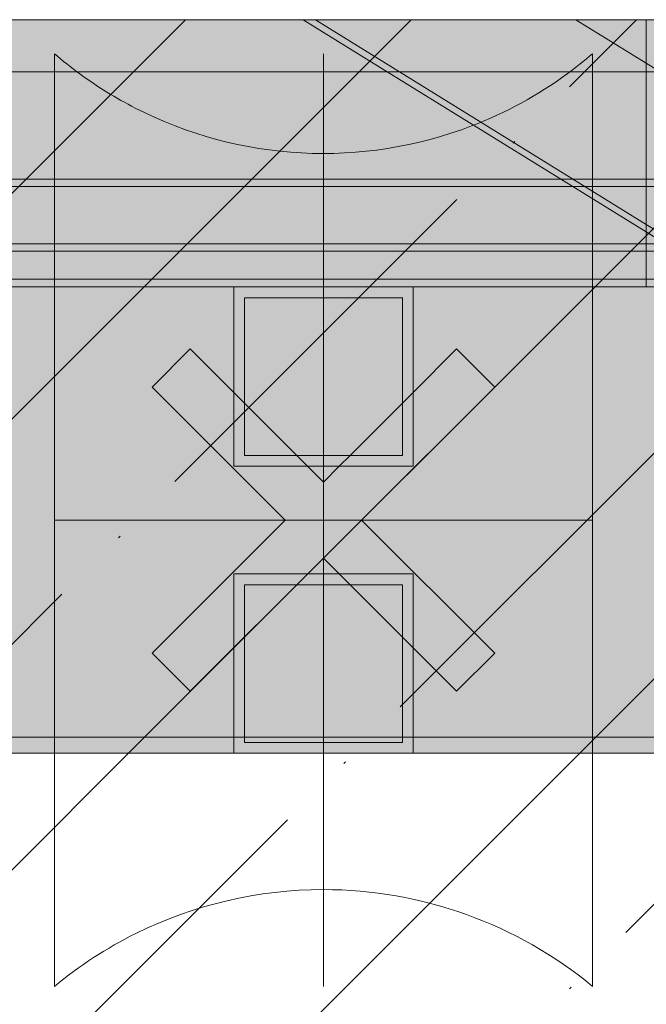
# Model space of a CAD drawing. Header units: millimetres. Extents: x -8351563 to -8343231, y 8501 to 6136062.
# Tile 17 of 42: x -8349770 to -8349595, y 11086 to 11360. Entities that reach past the tile are written whole.
import ezdxf

# ---------------------------------------------------------------- set-up
doc = ezdxf.new("R2010")
doc.units = ezdxf.units.MM
for name, color, linetype, lineweight in [('Обобщенные модели', 7, 'Continuous', 18), ('Тонкие линии', 7, 'Continuous', 18), ('Элементы узлов', 7, 'Continuous', 18)]:
    doc.layers.add(name, color=color, linetype=linetype, lineweight=lineweight)
pattern_1 = [(45, (-8349962.59, 58707.51), (-62.8618, 62.8618), []), (45, (-8349899.73, 58707.51), (-62.8618, 62.8618), [111.125, -22.225, 0.67056, -21.554])]

# ---------------------------------------------------------------- blocks, each defined once
blk = doc.blocks.new('Корзинка под кондиционер - Корзинка под кондиционер-21323725-Схема устройства несущих элементов окон ПВХ')
at = {"layer": 'Обобщенные модели', "true_color": 0xedefee, "transparency": 33554483}
blk.add_hatch(color=7, dxfattribs=at).paths.add_polyline_path([(-8350505.3, 11155.5), (-8349505.3, 11155.5), (-8349505.3, 11360), (-8350047.01, 11360), (-8350047.01, 11344.3), (-8350069.53, 11344.3), (-8350069.53, 11360), (-8350080.53, 11325.36), (-8350091.53, 11360), (-8350505.3, 11360), (-8350505.3, 11160)])
at = {"layer": 'Обобщенные модели', "color": 253, "true_color": 0xaaaaaa}
blk.add_line((-8349505.3, 11155.5), (-8350505.3, 11155.5), dxfattribs=at)
at = {"layer": 'Обобщенные модели', "color": 9, "true_color": 0xb7b7b7}
blk.add_line((-8350475.3, 11155.5), (-8349535.3, 11155.5), dxfattribs=at)
blk = doc.blocks.new('HILTI_s_Профиль_MFT-ST - Профиль MFT-ST 50x50x3_0-20934553-Схема устройства несущих элементов окон ПВХ')
at = {"layer": 'Обобщенные модели', "color": 254, "true_color": 0xf9dfc5}
for p, q in [((-8350300.3, 11285.5), (-8350350.3, 11285.5)), ((-8350350.29, 11256.07), (-8350350.29, 11285.5)), ((-8350300.29, 11285.5), (-8350300.29, 11256.08)), ((-8350347.29, 11282.5), (-8350347.29, 11253.07)), ((-8350303.3, 11282.5), (-8350347.29, 11282.5)), ((-8350303.29, 11253.08), (-8350303.29, 11282.5)), ((-8350332.71, 11238.5), (-8350317.87, 11238.5)), ((-8350320.87, 11235.5), (-8350329.71, 11235.5))]:
    blk.add_line(p, q, dxfattribs=at)
at = {"layer": 'Обобщенные модели', "color": 254, "true_color": 0xf8d8b7}
for p, q in [((-8350350.3, 11285.5), (-8350350.3, 11235.5)), ((-8350300.3, 11235.5), (-8350300.3, 11285.5)), ((-8350347.3, 11282.5), (-8350303.3, 11282.5)), ((-8350347.3, 11238.5), (-8350347.3, 11282.5)), ((-8350303.3, 11282.5), (-8350303.3, 11238.5)), ((-8350303.3, 11238.5), (-8350347.3, 11238.5)), ((-8350350.3, 11235.5), (-8350300.3, 11235.5))]:
    blk.add_line(p, q, dxfattribs=at)
at = {"layer": 'Обобщенные модели', "color": 254, "true_color": 0xfbead9}
for p, q in [((-8350350.3, 11285.5), (-8350350.29, 11285.5)), ((-8350350.29, 11285.5), (-8350300.3, 11285.5)), ((-8350300.29, 11285.5), (-8350300.3, 11285.5))]:
    blk.add_line(p, q, dxfattribs=at)
at = {"layer": 'Обобщенные модели', "color": 254, "true_color": 0xfae5d0}
for p, q in [((-8350347.29, 11282.5), (-8350347.3, 11282.5)), ((-8350303.3, 11282.5), (-8350303.29, 11282.5)), ((-8350347.3, 11238.5), (-8350347.29, 11238.5)), ((-8350303.3, 11238.5), (-8350303.29, 11238.5)), ((-8350350.3, 11235.5), (-8350350.29, 11235.5)), ((-8350300.3, 11235.5), (-8350300.29, 11235.5))]:
    blk.add_line(p, q, dxfattribs=at)
at = {"layer": 'Обобщенные модели', "color": 254, "true_color": 0xf5e1cb}
for p, q in [((-8350350.29, 11235.5), (-8350350.29, 11256.07)), ((-8350300.29, 11256.08), (-8350300.29, 11235.5)), ((-8350347.29, 11253.07), (-8350347.29, 11238.5)), ((-8350303.29, 11238.5), (-8350303.29, 11253.08)), ((-8350347.29, 11238.5), (-8350332.71, 11238.5)), ((-8350317.87, 11238.5), (-8350303.3, 11238.5)), ((-8350329.71, 11235.5), (-8350350.29, 11235.5)), ((-8350300.3, 11235.5), (-8350320.87, 11235.5))]:
    blk.add_line(p, q, dxfattribs=at)
blk = doc.blocks.new('HILTI_s_Кронштейн_MFT-RB_L - Усиленный кронштейн MFT-RB 270 L-V1-Схема устройства несущих элементов окон ПВХ')
at = {"layer": 'Элементы узлов', "true_color": 0xe2e2e2, "transparency": 33554483}
h = blk.add_hatch(color=254, dxfattribs=at)
h.paths.add_polyline_path([(-8349648.17, 11172.8), (-8349637.56, 11183.41), (-8349674.66, 11220.5), (-8349637.56, 11257.59), (-8349648.17, 11268.2), (-8349660.29, 11256.08), (-8349660.3, 11235.5), (-8349680.87, 11235.5), (-8349685.29, 11231.08), (-8349689.71, 11235.5), (-8349710.3, 11235.5), (-8349710.3, 11256.09), (-8349722.41, 11268.2), (-8349733.02, 11257.59), (-8349695.93, 11220.5), (-8349733.02, 11183.41), (-8349722.41, 11172.8), (-8349685.29, 11209.92), (-8349666.62, 11191.25)])
h.paths.add_polyline_path([(-8349663.3, 11238.5), (-8349663.3, 11253.07), (-8349677.87, 11238.5), (-8349664.66, 11238.5)])
h.paths.add_polyline_path([(-8349705.92, 11238.5), (-8349692.71, 11238.5), (-8349707.29, 11253.08), (-8349707.29, 11238.5)])
h = blk.add_hatch(color=254, dxfattribs=at)
h.paths.add_polyline_path([(-8349660.3, 11235.5), (-8349660.29, 11235.5), (-8349660.3, 11256.07), (-8349663.3, 11253.07), (-8349663.3, 11238.5), (-8349677.87, 11238.5), (-8349680.87, 11235.5), (-8349663.3, 11235.5)])
h.paths.add_polyline_path([(-8349689.71, 11235.5), (-8349692.71, 11238.5), (-8349707.29, 11238.51), (-8349707.3, 11253.09), (-8349710.3, 11256.09), (-8349710.3, 11235.5), (-8349704.26, 11235.5)])
at = {"layer": 'Элементы узлов', "color": 9, "true_color": 0xb7b7b7}
for p, q in [((-8349760.29, 11345.5), (-8349760.29, 11350.52)), ((-8349685.29, 11350.52), (-8349685.29, 11345.5)), ((-8349760.29, 11155.5), (-8349760.29, 11285.5)), ((-8349610.29, 11285.5), (-8349610.29, 11155.5)), ((-8349685.29, 11282.5), (-8349685.29, 11238.5)), ((-8349733.02, 11257.59), (-8349722.41, 11268.2)), ((-8349722.41, 11268.2), (-8349733.02, 11257.59)), ((-8349722.41, 11268.2), (-8349710.3, 11256.09)), ((-8349710.3, 11256.09), (-8349722.41, 11268.2)), ((-8349648.17, 11268.2), (-8349660.3, 11256.07)), ((-8349648.17, 11268.2), (-8349660.3, 11256.07)), ((-8349637.56, 11257.59), (-8349648.17, 11268.2)), ((-8349637.56, 11257.59), (-8349648.17, 11268.2)), ((-8349733.02, 11257.59), (-8349695.93, 11220.5)), ((-8349733.02, 11257.59), (-8349695.93, 11220.5)), ((-8349637.56, 11257.59), (-8349674.66, 11220.5)), ((-8349674.66, 11220.5), (-8349637.56, 11257.59)), ((-8349707.3, 11253.09), (-8349692.71, 11238.5)), ((-8349692.71, 11238.5), (-8349707.3, 11253.09)), ((-8349663.3, 11253.07), (-8349677.87, 11238.5)), ((-8349663.3, 11253.07), (-8349677.87, 11238.5)), ((-8349689.71, 11235.5), (-8349685.29, 11231.08)), ((-8349685.29, 11231.08), (-8349689.71, 11235.5)), ((-8349680.87, 11235.5), (-8349685.29, 11231.08)), ((-8349685.29, 11235.5), (-8349685.29, 11155.5)), ((-8349680.87, 11235.5), (-8349685.29, 11231.08)), ((-8349610.29, 11220.5), (-8349760.29, 11220.5)), ((-8349695.93, 11220.5), (-8349733.02, 11183.41)), ((-8349695.93, 11220.5), (-8349733.02, 11183.41)), ((-8349674.66, 11220.5), (-8349637.56, 11183.41)), ((-8349637.56, 11183.41), (-8349674.66, 11220.5)), ((-8349722.41, 11172.8), (-8349685.29, 11209.92)), ((-8349722.41, 11172.8), (-8349685.29, 11209.92)), ((-8349648.17, 11172.8), (-8349685.29, 11209.92)), ((-8349685.29, 11209.92), (-8349648.17, 11172.8)), ((-8349733.02, 11183.41), (-8349722.41, 11172.8)), ((-8349733.02, 11183.41), (-8349722.41, 11172.8)), ((-8349637.56, 11183.41), (-8349648.17, 11172.8)), ((-8349648.17, 11172.8), (-8349637.56, 11183.41))]:
    blk.add_line(p, q, dxfattribs=at)
at = {"layer": 'Элементы узлов', "color": 9, "true_color": 0xc5c5c5}
for p, q in [((-8349610.29, 11350.52), (-8349610.29, 11345.5)), ((-8349685.29, 11285.5), (-8349685.29, 11282.5)), ((-8349710.3, 11256.09), (-8349707.3, 11253.09)), ((-8349707.3, 11253.09), (-8349710.3, 11256.09)), ((-8349660.3, 11256.07), (-8349663.3, 11253.07)), ((-8349660.3, 11256.07), (-8349663.3, 11253.07)), ((-8349692.71, 11238.5), (-8349689.71, 11235.5)), ((-8349689.71, 11235.5), (-8349692.71, 11238.5)), ((-8349685.29, 11238.5), (-8349685.29, 11235.5)), ((-8349677.87, 11238.5), (-8349680.87, 11235.5)), ((-8349677.87, 11238.5), (-8349680.87, 11235.5))]:
    blk.add_line(p, q, dxfattribs=at)
at = {"layer": 'Элементы узлов', "color": 254, "true_color": 0xd0d0d0}
for p, q in [((-8349760.29, 11315.5), (-8349760.29, 11345.5)), ((-8349685.29, 11345.5), (-8349685.29, 11315.5)), ((-8349760.29, 11285.5), (-8349760.29, 11295.5)), ((-8349685.29, 11295.5), (-8349685.29, 11285.5)), ((-8349610.29, 11295.5), (-8349610.29, 11285.5))]:
    blk.add_line(p, q, dxfattribs=at)
at = {"layer": 'Элементы узлов', "color": 254, "true_color": 0xd9d9d9}
blk.add_line((-8349610.29, 11345.5), (-8349610.29, 11315.5), dxfattribs=at)
at = {"layer": 'Элементы узлов', "color": 254, "true_color": 0xe0e0e0}
for p, q in [((-8349760.29, 11313.5), (-8349760.29, 11315.5)), ((-8349685.29, 11315.5), (-8349685.29, 11313.5)), ((-8349760.29, 11295.5), (-8349760.29, 11297.5)), ((-8349685.29, 11297.5), (-8349685.29, 11295.5)), ((-8349610.29, 11297.5), (-8349610.29, 11295.5))]:
    blk.add_line(p, q, dxfattribs=at)
at = {"layer": 'Элементы узлов', "color": 254, "true_color": 0xe6e6e6}
blk.add_line((-8349610.29, 11315.5), (-8349610.29, 11313.5), dxfattribs=at)
at = {"layer": 'Элементы узлов', "color": 7, "true_color": 0xebebeb}
for p, q in [((-8349760.29, 11297.5), (-8349760.29, 11313.5)), ((-8349685.29, 11313.5), (-8349685.29, 11297.5)), ((-8349610.29, 11310.11), (-8349610.29, 11297.5))]:
    blk.add_line(p, q, dxfattribs=at)
at = {"layer": 'Элементы узлов', "color": 7, "true_color": 0xefefef}
blk.add_line((-8349610.29, 11313.5), (-8349610.29, 11310.11), dxfattribs=at)
at = {"layer": 'Элементы узлов', "color": 253, "true_color": 0xaaaaaa}
for p, q in [((-8349760.29, 11090.52), (-8349760.29, 11155.5)), ((-8349685.29, 11155.5), (-8349685.29, 11090.52)), ((-8349610.29, 11155.5), (-8349610.29, 11090.52))]:
    blk.add_line(p, q, dxfattribs=at)
at = {"layer": 'Элементы узлов', "color": 9, "true_color": 0xb7b7b7}
blk.add_arc((-8349685.29, 11437.7), 115, 229.2932, 233.787, dxfattribs=at)
at = {"layer": 'Элементы узлов', "color": 9, "true_color": 0xc5c5c5}
blk.add_arc((-8349685.29, 11437.7), 115, 306.213, 310.7068, dxfattribs=at)
at = {"layer": 'Элементы узлов', "color": 254, "true_color": 0xd0d0d0}
for start, end in [(233.787, 242.8621), (242.8621, 291.0519)]:
    blk.add_arc((-8349685.29, 11437.7), 115, start, end, dxfattribs=at)
at = {"layer": 'Элементы узлов', "color": 254, "true_color": 0xd9d9d9}
blk.add_arc((-8349685.29, 11437.7), 115, 291.0519, 306.213, dxfattribs=at)
at = {"layer": 'Элементы узлов', "color": 253, "true_color": 0xaaaaaa}
for start, end in [(90, 116.3789), (50.4316, 90), (116.3789, 129.5684)]:
    blk.add_arc((-8349685.29, 10999.76), 117.74, start, end, dxfattribs=at)
blk = doc.blocks.new('HILTI_s_Профиль_MFT-ST - Профиль MFT-ST 40x20х2_0-20934203-Схема устройства несущих элементов окон ПВХ')
at = {"layer": 'Обобщенные модели', "color": 254, "true_color": 0xf3d0df}
for p, q in [((-8350415.3, 11315.5), (-8349619.01, 11315.5)), ((-8349595.3, 11315.5), (-8349619.01, 11315.5)), ((-8350415.3, 11313.5), (-8349615.78, 11313.5)), ((-8349615.78, 11313.5), (-8350415.3, 11313.5)), ((-8349595.3, 11297.5), (-8350415.3, 11297.5)), ((-8349595.3, 11297.5), (-8350415.3, 11297.5)), ((-8349595.3, 11295.5), (-8350415.3, 11295.5)), ((-8349586.68, 11295.5), (-8349595.3, 11295.5))]:
    blk.add_line(p, q, dxfattribs=at)
at = {"layer": 'Обобщенные модели', "color": 254, "true_color": 0xf1c5d7}
for p, q in [((-8349619.01, 11315.5), (-8350415.3, 11315.5)), ((-8349595.3, 11295.5), (-8350415.3, 11295.5))]:
    blk.add_line(p, q, dxfattribs=at)
at = {"layer": 'Обобщенные модели', "color": 254, "true_color": 0xf5d9e5}
for p, q in [((-8349619.01, 11315.5), (-8349595.3, 11315.5)), ((-8349571.37, 11315.5), (-8349595.3, 11315.5)), ((-8349615.78, 11313.5), (-8349595.3, 11313.5)), ((-8349595.3, 11313.5), (-8349615.78, 11313.5)), ((-8349589.91, 11297.5), (-8349595.3, 11297.5)), ((-8349586.68, 11295.5), (-8349595.3, 11295.5))]:
    blk.add_line(p, q, dxfattribs=at)
at = {"layer": 'Обобщенные модели', "color": 7, "true_color": 0xf7e0ea}
for p, q in [((-8349595.3, 11315.5), (-8349571.37, 11315.5)), ((-8349595.3, 11313.5), (-8349572.61, 11313.5))]:
    blk.add_line(p, q, dxfattribs=at)
blk = doc.blocks.new('HILTI_s_Профиль_MFT-ST - Профиль MFT-ST 40x20х2_0-V2-Схема устройства несущих элементов окон ПВХ')
at = {"layer": 'Обобщенные модели', "color": 254, "true_color": 0xf5d9e5}
for p, q in [((-8350415.3, 11315.5), (-8349619.01, 11315.5)), ((-8349595.3, 11315.5), (-8349619.01, 11315.5)), ((-8349595.3, 11295.5), (-8350415.3, 11295.5)), ((-8349586.68, 11295.5), (-8349595.3, 11295.5))]:
    blk.add_line(p, q, dxfattribs=at)
at = {"layer": 'Обобщенные модели', "color": 254, "true_color": 0xf3d0df}
for p, q in [((-8349619.01, 11315.5), (-8350415.3, 11315.5)), ((-8349595.3, 11295.5), (-8350415.3, 11295.5))]:
    blk.add_line(p, q, dxfattribs=at)
at = {"layer": 'Обобщенные модели', "color": 7, "true_color": 0xf7e0ea}
for p, q in [((-8349619.01, 11315.5), (-8349595.3, 11315.5)), ((-8349571.37, 11315.5), (-8349595.3, 11315.5)), ((-8350415.3, 11313.5), (-8349615.78, 11313.5)), ((-8349615.78, 11313.5), (-8350415.3, 11313.5)), ((-8349595.3, 11297.5), (-8350415.3, 11297.5)), ((-8349595.3, 11297.5), (-8350415.3, 11297.5)), ((-8349586.68, 11295.5), (-8349595.3, 11295.5))]:
    blk.add_line(p, q, dxfattribs=at)
at = {"layer": 'Обобщенные модели', "color": 7, "true_color": 0xf8e6ee}
for p, q in [((-8349595.3, 11315.5), (-8349571.37, 11315.5)), ((-8349615.78, 11313.5), (-8349595.3, 11313.5)), ((-8349595.3, 11313.5), (-8349615.78, 11313.5)), ((-8349589.91, 11297.5), (-8349595.3, 11297.5)), ((-8349589.91, 11297.5), (-8349595.3, 11297.5))]:
    blk.add_line(p, q, dxfattribs=at)
at = {"layer": 'Обобщенные модели', "color": 7, "true_color": 0xf9ebf1}
for p, q in [((-8349595.3, 11313.5), (-8349572.61, 11313.5)), ((-8349572.61, 11313.5), (-8349595.3, 11313.5))]:
    blk.add_line(p, q, dxfattribs=at)
blk = doc.blocks.new('HILTI_s_Профиль_MFT-L - Профиль MFT-L 60x40x2_2 6m-20934204-Схема устройства несущих элементов окон ПВХ')
at = {"layer": 'Обобщенные модели', "color": 254, "true_color": 0xfbc5c5}
for p, q in [((-8350047.01, 11345.5), (-8349535.3, 11345.5)), ((-8350475.3, 11287.7), (-8349535.3, 11287.7)), ((-8350415.3, 11287.7), (-8349595.3, 11287.7)), ((-8350300.3, 11285.5), (-8349710.3, 11285.5)), ((-8349660.3, 11285.5), (-8349595.3, 11285.5))]:
    blk.add_line(p, q, dxfattribs=at)
at = {"layer": 'Обобщенные модели', "color": 31, "true_color": 0xfbb7b7}
for p, q in [((-8350047.01, 11345.5), (-8349535.3, 11345.5)), ((-8349535.3, 11285.5), (-8350475.3, 11285.5))]:
    blk.add_line(p, q, dxfattribs=at)
at = {"layer": 'Обобщенные модели', "color": 254, "true_color": 0xfbd0d0}
for p, q in [((-8349595.3, 11287.7), (-8349573.1, 11287.7)), ((-8349710.3, 11285.5), (-8349660.3, 11285.5)), ((-8349595.3, 11285.5), (-8349573.1, 11285.5))]:
    blk.add_line(p, q, dxfattribs=at)
blk = doc.blocks.new('HILTI_s_Профиль_MFT-L - Профиль MFT-L 60x40x2_2 6m-20934205-Схема устройства несущих элементов окон ПВХ')
at = {"layer": 'Обобщенные модели', "color": 254, "true_color": 0xfbc5c5}
for p, q in [((-8349667.51, 11345.5), (-8350047.01, 11345.5)), ((-8349595.3, 11287.7), (-8350415.3, 11287.7)), ((-8349710.3, 11285.5), (-8350300.3, 11285.5)), ((-8349595.3, 11285.5), (-8349660.3, 11285.5))]:
    blk.add_line(p, q, dxfattribs=at)
at = {"layer": 'Обобщенные модели', "color": 254, "true_color": 0xfbd0d0}
for p, q in [((-8349667.51, 11345.5), (-8350047.01, 11345.5)), ((-8349595.3, 11345.5), (-8349667.51, 11345.5)), ((-8349595.3, 11287.7), (-8350415.3, 11287.7)), ((-8349573.1, 11287.7), (-8349595.3, 11287.7)), ((-8350300.3, 11285.5), (-8349710.3, 11285.5)), ((-8349660.3, 11285.5), (-8349710.3, 11285.5)), ((-8349660.3, 11285.5), (-8349595.3, 11285.5)), ((-8349573.1, 11285.5), (-8349595.3, 11285.5))]:
    blk.add_line(p, q, dxfattribs=at)
at = {"layer": 'Обобщенные модели', "color": 254, "true_color": 0xfbd9d9}
for p, q in [((-8349595.3, 11345.5), (-8349667.51, 11345.5)), ((-8349710.3, 11285.5), (-8349660.3, 11285.5))]:
    blk.add_line(p, q, dxfattribs=at)
blk = doc.blocks.new('HILTI_s_Профиль_MFT-ST - Профиль MFT-ST 50x50x3_0-20934206-Схема устройства несущих элементов окон ПВХ')
at = {"layer": 'Обобщенные модели', "color": 254, "true_color": 0xf5e1cb}
for p, q in [((-8350350.29, 11184.92), (-8350350.29, 11205.5)), ((-8350350.29, 11205.5), (-8350329.71, 11205.5)), ((-8350320.87, 11205.5), (-8350300.29, 11205.5)), ((-8350300.29, 11205.5), (-8350300.29, 11184.92)), ((-8350347.29, 11202.5), (-8350347.29, 11187.92)), ((-8350332.71, 11202.5), (-8350347.29, 11202.5)), ((-8350303.29, 11202.5), (-8350317.87, 11202.5)), ((-8350303.29, 11187.92), (-8350303.29, 11202.5))]:
    blk.add_line(p, q, dxfattribs=at)
at = {"layer": 'Обобщенные модели', "color": 254, "true_color": 0xf3dabf}
for p, q in [((-8350329.71, 11205.5), (-8350350.29, 11205.5)), ((-8350350.29, 11205.5), (-8350350.29, 11184.92)), ((-8350300.29, 11205.5), (-8350320.87, 11205.5)), ((-8350300.29, 11184.92), (-8350300.29, 11205.5)), ((-8350347.29, 11202.5), (-8350332.71, 11202.5)), ((-8350347.29, 11187.92), (-8350347.29, 11202.5)), ((-8350317.87, 11202.5), (-8350303.29, 11202.5)), ((-8350303.29, 11202.5), (-8350303.29, 11187.92))]:
    blk.add_line(p, q, dxfattribs=at)
at = {"layer": 'Обобщенные модели', "color": 254, "true_color": 0xf7e7d5}
for p, q in [((-8350350.29, 11205.5), (-8350350.29, 11205.5)), ((-8350300.29, 11205.5), (-8350300.29, 11205.5))]:
    blk.add_line(p, q, dxfattribs=at)
at = {"layer": 'Обобщенные модели', "color": 254, "true_color": 0xf9dfc5}
for p, q in [((-8350329.71, 11205.5), (-8350320.87, 11205.5)), ((-8350317.87, 11202.5), (-8350332.71, 11202.5)), ((-8350347.29, 11187.92), (-8350347.29, 11158.5)), ((-8350303.29, 11158.5), (-8350303.29, 11187.92)), ((-8350350.29, 11155.5), (-8350350.29, 11184.92)), ((-8350300.29, 11184.92), (-8350300.29, 11155.5)), ((-8350347.29, 11158.5), (-8350303.29, 11158.5)), ((-8350300.29, 11155.5), (-8350350.29, 11155.5))]:
    blk.add_line(p, q, dxfattribs=at)
at = {"layer": 'Обобщенные модели', "color": 254, "true_color": 0xf8d8b7}
for p, q in [((-8350320.87, 11205.5), (-8350329.71, 11205.5)), ((-8350332.71, 11202.5), (-8350317.87, 11202.5)), ((-8350347.29, 11158.5), (-8350347.29, 11187.92)), ((-8350303.29, 11187.92), (-8350303.29, 11158.5)), ((-8350350.29, 11184.92), (-8350350.29, 11155.5)), ((-8350300.29, 11155.5), (-8350300.29, 11184.92)), ((-8350303.29, 11158.5), (-8350347.29, 11158.5)), ((-8350350.29, 11155.5), (-8350300.29, 11155.5))]:
    blk.add_line(p, q, dxfattribs=at)
at = {"layer": 'Обобщенные модели', "color": 7, "true_color": 0xf9efe3}
blk.add_line((-8350347.29, 11202.5), (-8350347.29, 11202.5), dxfattribs=at)
at = {"layer": 'Обобщенные модели', "color": 7, "true_color": 0xf8ebdd}
blk.add_line((-8350303.29, 11202.5), (-8350303.29, 11202.5), dxfattribs=at)
at = {"layer": 'Обобщенные модели', "color": 254, "true_color": 0xfbead9}
for p, q in [((-8350347.29, 11158.5), (-8350347.29, 11158.5)), ((-8350350.29, 11155.5), (-8350350.29, 11155.5)), ((-8350300.29, 11155.5), (-8350300.29, 11155.5))]:
    blk.add_line(p, q, dxfattribs=at)
at = {"layer": 'Обобщенные модели', "color": 254, "true_color": 0xfae5d0}
blk.add_line((-8350303.29, 11158.5), (-8350303.29, 11158.5), dxfattribs=at)
blk = doc.blocks.new('HILTI_s_Профиль_MFT-L - Профиль MFT-L 60x40x2_2 6m-20934208-Схема устройства несущих элементов окон ПВХ')
at = {"layer": 'Обобщенные модели', "color": 254, "true_color": 0xfbc5c5}
for p, q in [((-8349595.3, 11345.5), (-8349595.3, 11360)), ((-8349537.5, 11345.5), (-8349537.5, 11360)), ((-8349537.5, 11345.5), (-8349537.5, 11360)), ((-8349535.3, 11345.5), (-8349535.3, 11360)), ((-8349595.3, 11285.5), (-8349595.3, 11345.5)), ((-8349535.3, 11345.5), (-8349535.3, 11285.5)), ((-8349535.3, 11285.5), (-8349595.3, 11285.5))]:
    blk.add_line(p, q, dxfattribs=at)
at = {"layer": 'Обобщенные модели', "color": 31, "true_color": 0xfbb7b7}
for p, q in [((-8349595.3, 11345.5), (-8349595.3, 11360)), ((-8349535.3, 11360), (-8349535.3, 11345.5))]:
    blk.add_line(p, q, dxfattribs=at)
at = {"layer": 'Обобщенные модели', "color": 254, "true_color": 0xfbd0d0}
for p, q in [((-8349595.3, 11285.5), (-8349595.3, 11345.5)), ((-8349537.5, 11287.7), (-8349537.5, 11345.5)), ((-8349537.5, 11287.7), (-8349537.5, 11345.5)), ((-8349595.3, 11285.5), (-8349573.1, 11285.5))]:
    blk.add_line(p, q, dxfattribs=at)
at = {"layer": 'Обобщенные модели', "color": 254, "true_color": 0xfbd9d9}
for p, q in [((-8349535.3, 11285.5), (-8349535.3, 11345.5)), ((-8349537.5, 11285.5), (-8349537.5, 11287.57)), ((-8349537.5, 11285.5), (-8349537.5, 11287.57)), ((-8349573.1, 11285.5), (-8349537.5, 11285.5)), ((-8349537.5, 11285.5), (-8349535.3, 11285.5))]:
    blk.add_line(p, q, dxfattribs=at)
blk = doc.blocks.new('HILTI_s_Профиль_MFT-L - Профиль MFT-L 40x40x1_8 6m-20934212-Схема устройства несущих элементов окон ПВХ')
at = {"layer": 'Обобщенные модели', "color": 254, "true_color": 0xfbc5e0}
for p, q in [((-8349667.51, 11345.5), (-8349690.95, 11360)), ((-8349664.09, 11345.5), (-8349687.53, 11360)), ((-8349664.09, 11345.5), (-8349687.53, 11360)), ((-8349595.3, 11347.87), (-8349614.91, 11360)), ((-8349591.47, 11345.5), (-8349595.3, 11347.87)), ((-8349667.51, 11345.5), (-8349595.3, 11300.83))]:
    blk.add_line(p, q, dxfattribs=at)
at = {"layer": 'Обобщенные модели', "color": 254, "true_color": 0xfbb7d9}
for p, q in [((-8349690.95, 11360), (-8349667.51, 11345.5)), ((-8349595.3, 11347.87), (-8349614.91, 11360))]:
    blk.add_line(p, q, dxfattribs=at)
at = {"layer": 'Обобщенные модели', "color": 254, "true_color": 0xfbd0e6}
for p, q in [((-8349591.47, 11345.5), (-8349595.3, 11347.87)), ((-8349595.3, 11300.83), (-8349667.51, 11345.5)), ((-8349595.3, 11302.95), (-8349664.09, 11345.5)), ((-8349595.3, 11302.95), (-8349664.09, 11345.5)), ((-8349563.51, 11328.21), (-8349591.47, 11345.5)), ((-8349563.51, 11328.21), (-8349584.56, 11294.19)), ((-8349595.3, 11300.83), (-8349584.56, 11294.19))]:
    blk.add_line(p, q, dxfattribs=at)
at = {"layer": 'Обобщенные модели', "color": 254, "true_color": 0xfbd9eb}
for p, q in [((-8349563.51, 11328.21), (-8349591.47, 11345.5)), ((-8349583.61, 11295.72), (-8349563.51, 11328.21)), ((-8349583.61, 11295.72), (-8349595.3, 11302.95)), ((-8349583.61, 11295.72), (-8349595.3, 11302.95)), ((-8349584.56, 11294.19), (-8349595.3, 11300.83)), ((-8349584.56, 11294.19), (-8349583.61, 11295.72))]:
    blk.add_line(p, q, dxfattribs=at)
blk = doc.blocks.new('HILTI_Линия_Разрыва - Тип 1-21305836-Схема устройства несущих элементов окон ПВХ')
at = {"layer": 'Элементы узлов'}
blk.add_line((-8350047.01, 11360), (-8348620.36, 11360), dxfattribs=at)

msp = doc.modelspace()

# ---------------------------------------------------------------- hatches: boundary and pattern name
at = {"layer": 'Элементы узлов'}
h = msp.add_hatch(dxfattribs=at)
h.set_pattern_fill('FP_2', color=256, style=0, pattern_type=2)
h.set_pattern_definition(pattern_1)
h.paths.add_polyline_path([(-8348620.36, 11160), (-8348620.36, 11360), (-8350047.01, 11360), (-8350047.01, 11344.3), (-8350069.53, 11344.3), (-8350069.53, 11360), (-8350080.53, 11325.36), (-8350091.53, 11360), (-8351518.7, 11360), (-8351518.7, 11160), (-8348718.67, 11160)])
h = msp.add_hatch(dxfattribs=at)
h.set_pattern_fill('FP_2', color=256, style=0, pattern_type=2)
h.set_pattern_definition(pattern_1)
h.paths.add_polyline_path([(-8348620.36, 10860), (-8348620.36, 11160), (-8351518.7, 11160), (-8351518.7, 10860), (-8348718.67, 10860)])

# ---------------------------------------------------------------- linework, layer by layer
at = {"layer": 'Обобщенные модели', "color": 250, "true_color": 0x2f2f2f}
for p, q in [((-8349710.29, 11160), (-8349979.02, 11160)), ((-8349663.29, 11160), (-8349707.29, 11160)), ((-8349505.3, 11160), (-8349660.29, 11160))]:
    msp.add_line(p, q, dxfattribs=at)
at = {"layer": 'Обобщенные модели', "color": 251, "true_color": 0x585858}
for p, q in [((-8349707.29, 11160), (-8349710.29, 11160)), ((-8349660.29, 11160), (-8349663.29, 11160))]:
    msp.add_line(p, q, dxfattribs=at)
at = {"layer": 'Тонкие линии'}
for p, q in [((-8351518.7, 11160), (-8348620.36, 11160)), ((-8348620.36, 11160), (-8351518.7, 11160))]:
    msp.add_line(p, q, dxfattribs=at)

# ---------------------------------------------------------------- block references
at = {"layer": 'Обобщенные модели', "color": 9, "true_color": 0xb7b7b7}
for name in ['Корзинка под кондиционер - Корзинка под кондиционер-21323725-Схема устройства несущих элементов окон ПВХ', 'HILTI_s_Кронштейн_MFT-RB_L - Усиленный кронштейн MFT-RB 270 L-V1-Схема устройства несущих элементов окон ПВХ']:
    msp.add_blockref(name, (0, 0), dxfattribs=at)
at = {"layer": 'Обобщенные модели', "color": 254, "true_color": 0xfbb7d9}
msp.add_blockref('HILTI_s_Профиль_MFT-L - Профиль MFT-L 40x40x1_8 6m-20934212-Схема устройства несущих элементов окон ПВХ', (0, 0), dxfattribs=at)
at = {"layer": 'Обобщенные модели', "color": 31, "true_color": 0xfbb7b7}
for name in ['HILTI_s_Профиль_MFT-L - Профиль MFT-L 60x40x2_2 6m-20934208-Схема устройства несущих элементов окон ПВХ', 'HILTI_s_Профиль_MFT-L - Профиль MFT-L 60x40x2_2 6m-20934204-Схема устройства несущих элементов окон ПВХ']:
    msp.add_blockref(name, (0, 0), dxfattribs=at)
at = {"layer": 'Обобщенные модели', "color": 254, "true_color": 0xfbd0d0}
msp.add_blockref('HILTI_s_Профиль_MFT-L - Профиль MFT-L 60x40x2_2 6m-20934205-Схема устройства несущих элементов окон ПВХ', (0, 0), dxfattribs=at)
at = {"layer": 'Обобщенные модели', "color": 254, "true_color": 0xf3d0df}
msp.add_blockref('HILTI_s_Профиль_MFT-ST - Профиль MFT-ST 40x20х2_0-20934203-Схема устройства несущих элементов окон ПВХ', (0, 0), dxfattribs=at)
at = {"layer": 'Обобщенные модели', "color": 7, "true_color": 0xf7e0ea}
msp.add_blockref('HILTI_s_Профиль_MFT-ST - Профиль MFT-ST 40x20х2_0-V2-Схема устройства несущих элементов окон ПВХ', (0, 0), dxfattribs=at)
at = {"layer": 'Обобщенные модели', "color": 254, "true_color": 0xfae5d0}
msp.add_blockref('HILTI_s_Профиль_MFT-ST - Профиль MFT-ST 50x50x3_0-20934553-Схема устройства несущих элементов окон ПВХ', (640, 0), dxfattribs=at)
at = {"layer": 'Обобщенные модели', "color": 7, "true_color": 0xf8ebdd}
msp.add_blockref('HILTI_s_Профиль_MFT-ST - Профиль MFT-ST 50x50x3_0-20934206-Схема устройства несущих элементов окон ПВХ', (640, 0), dxfattribs=at)
at = {"layer": 'Элементы узлов'}
msp.add_blockref('HILTI_Линия_Разрыва - Тип 1-21305836-Схема устройства несущих элементов окон ПВХ', (0, 0), dxfattribs=at)

doc.saveas('drawing.dxf')
